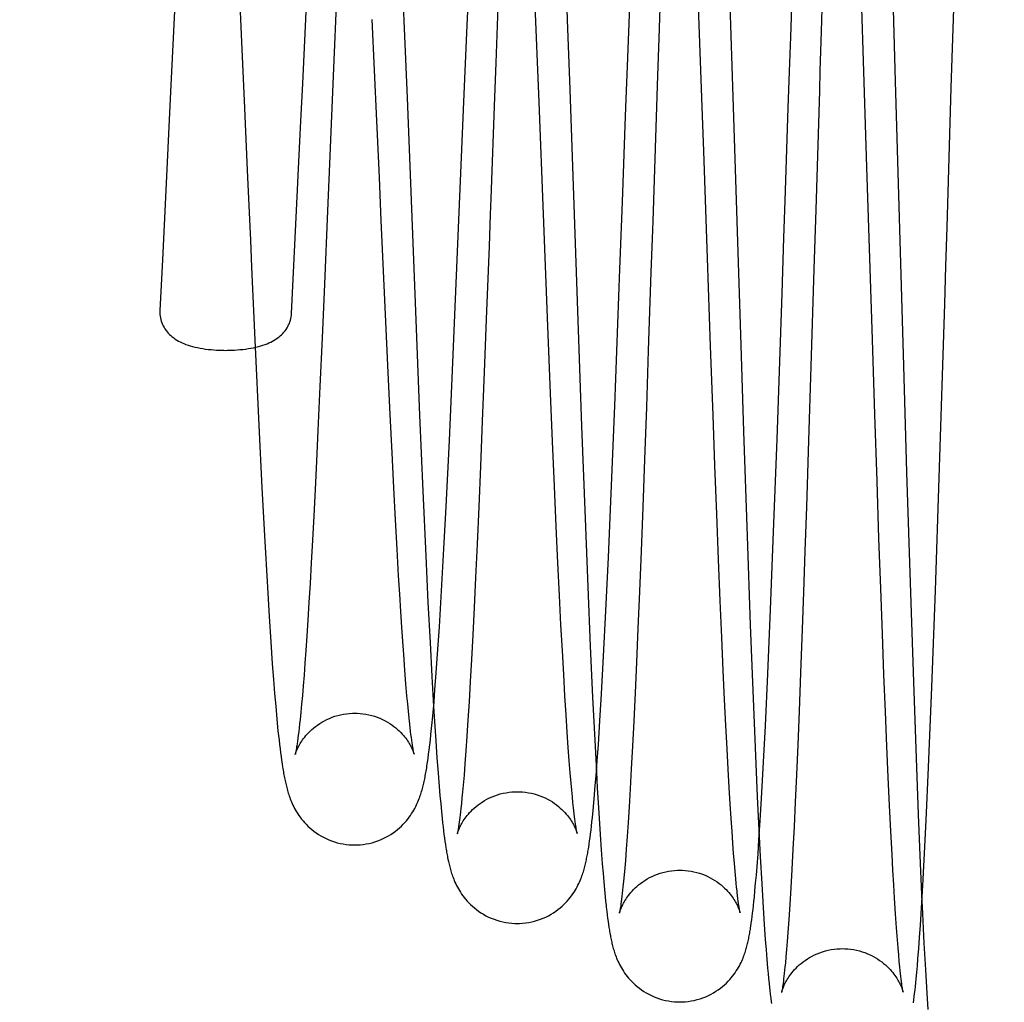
# Model space of a CAD drawing. Header units: inches. Extents: x 0 to 100, y 0 to 65.
# Tile 18 of 121: x 15.601 to 15.967, y 25.991 to 26.357. Entities that reach past the tile are written whole.
import ezdxf

# ---------------------------------------------------------------- set-up
doc = ezdxf.new("R2010")
doc.units = ezdxf.units.IN
doc.header["$LTSCALE"] = 5.5
doc.header["$MEASUREMENT"] = 0
doc.linetypes.add('HIDDEN', pattern=[0.2, 0.1, -0.1])
doc.layers.get('0').update_dxf_attribs({"linetype": 'CONTINUOUS'})
doc.layers.add('DEFAULT_2', color=8, linetype='HIDDEN')
doc.layers.add('DIMENSIONS', color=7, linetype='CONTINUOUS')
doc.styles.get("Standard").update_dxf_attribs({"font": 'arial.ttf'})
doc.dimstyles.new('DIMSTYLE_1', dxfattribs={"dimtxt": 0.441176, "dimasz": 0.588235, "dimexe": 0.09, "dimexo": 0.07, "dimgap": 0.0375, "dimtad": 0, "dimtih": 1, "dimtoh": 1, "dimzin": 4, "dimdsep": 46, "dimtxsty": 'Standard', "dimblk": '_FILLED', "dimblk1": '_FILLED', "dimblk2": '_FILLED', "dimcen": 0.09, "dimadec": 3, "dimazin": 1, "dimtfac": 1, "dimtdec": 3, "dimtofl": 0, "dimtmove": 0, "dimatfit": 3, "dimldrblk": '_FILLED', "dimfxl": 0, "dimtolj": 1, "dimtzin": 4, "dimarcsym": 0})

# ---------------------------------------------------------------- blocks, each defined once
blk = doc.blocks.new('_FILLED')
at = {"color": 0, "linetype": 'ByBlock'}
blk.add_solid([(0, 0), (-1, 0.2), (-1, -0.2)], dxfattribs=at)
blk = doc.blocks.new('*D1')
at = {"layer": 'DIMENSIONS', "color": 2, "linetype": 'Continuous'}
for p, q in [((20.81261, 47.39155), (11.94526, 47.39155)), ((12.47467, 47.39155), (12.47467, 26.73898)), ((12.47467, 5.20405), (12.47467, 25.85663)), ((20.81261, 5.20405), (11.94526, 5.20405))]:
    blk.add_line(p, q, dxfattribs=at)
at = {"layer": 'DIMENSIONS', "color": 2, "linetype": 'Continuous', "xscale": 0.5882352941, "yscale": 0.5882352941, "zscale": 0.5882352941}
for p, rotation in [((12.47467, 47.39155), 90), ((12.47467, 5.20405), 270)]:
    blk.add_blockref('_FILLED', p, dxfattribs=dict(at, rotation=rotation))
at = {"layer": 'DIMENSIONS', "color": 2, "linetype": 'Continuous', "insert": (12.47467, 26.51839), "char_height": 0.441176, "width": 1.5416576, "attachment_point": 2, "line_spacing_factor": 0.9}
blk.add_mtext('42.19', dxfattribs=at)
blk = doc.blocks.new('*D12')
at = {"layer": 'DIMENSIONS', "color": 2, "linetype": 'Continuous'}
for p, q in [((19.40636, 46.5478), (13.85421, 46.5478)), ((14.38362, 46.5478), (14.38362, 25.42138)), ((14.38362, 6.0478), (14.38362, 24.53902)), ((19.40636, 6.0478), (13.85421, 6.0478))]:
    blk.add_line(p, q, dxfattribs=at)
at = {"layer": 'DIMENSIONS', "color": 2, "linetype": 'Continuous', "xscale": 0.5882352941, "yscale": 0.5882352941, "zscale": 0.5882352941}
for p, rotation in [((14.38362, 46.5478), 90), ((14.38362, 6.0478), 270)]:
    blk.add_blockref('_FILLED', p, dxfattribs=dict(at, rotation=rotation))
at = {"layer": 'DIMENSIONS', "color": 2, "linetype": 'Continuous', "insert": (14.38362, 25.20079), "char_height": 0.441176, "width": 1.5416576, "attachment_point": 2, "line_spacing_factor": 0.9}
blk.add_mtext('40.50', dxfattribs=at)

msp = doc.modelspace()

# ---------------------------------------------------------------- linework, layer by layer
at = {"color": 7, "linetype": 'Continuous'}
for p, q in [((15.90117, 26.42327), (15.89895, 26.35245)), ((15.84041, 26.40316), (15.83858, 26.34976)), ((15.78001, 26.39352), (15.778, 26.34073)), ((15.71969, 26.38584), (15.71767, 26.33878)), ((15.88761, 26.35048), (15.88861, 26.38009)), ((15.76735, 26.35483), (15.76826, 26.37588)), ((15.65913, 26.37232), (15.65706, 26.33002)), ((15.70724, 26.3544), (15.70801, 26.36985)), ((15.82695, 26.33953), (15.82803, 26.36823)), ((15.94776, 26.34622), (15.94821, 26.36082)), ((15.70621, 26.33314), (15.70724, 26.3544)), ((15.76615, 26.32631), (15.76735, 26.35483)), ((15.89895, 26.35245), (15.8985, 26.33774)), ((15.83858, 26.34976), (15.83812, 26.33611)), ((15.88717, 26.33755), (15.88761, 26.35048)), ((15.94731, 26.3315), (15.94776, 26.34622)), ((15.71767, 26.33878), (15.71693, 26.32107)), ((15.778, 26.34073), (15.77752, 26.328)), ((15.82649, 26.32725), (15.82695, 26.33953)), ((15.88672, 26.32407), (15.88717, 26.33755)), ((15.83812, 26.33611), (15.83632, 26.2819)), ((15.65706, 26.33002), (15.65656, 26.31963)), ((15.70553, 26.3191), (15.70621, 26.33314)), ((15.94574, 26.27967), (15.94731, 26.3315)), ((15.76566, 26.31453), (15.76615, 26.32631)), ((15.77752, 26.328), (15.77613, 26.29036)), ((15.82626, 26.32099), (15.82649, 26.32725)), ((15.88557, 26.28948), (15.88672, 26.32407)), ((15.65656, 26.31963), (15.65556, 26.29868)), ((15.71693, 26.32107), (15.71594, 26.29734)), ((15.76492, 26.29685), (15.76566, 26.31453)), ((15.65556, 26.29868), (15.65531, 26.29344)), ((15.70431, 26.29358), (15.70456, 26.29883)), ((15.71594, 26.29734), (15.71546, 26.28575)), ((15.65531, 26.29344), (15.65406, 26.26747)), ((15.70208, 26.24763), (15.70431, 26.29358)), ((15.76444, 26.28529), (15.76492, 26.29685)), ((15.77613, 26.29036), (15.77591, 26.28434)), ((15.88511, 26.27572), (15.88557, 26.28948)), ((15.89694, 26.28612), (15.89672, 26.27876)), ((15.71546, 26.28575), (15.7143, 26.25842)), ((15.76205, 26.2294), (15.76444, 26.28529)), ((15.77591, 26.28434), (15.77547, 26.27261)), ((15.82415, 26.26402), (15.82485, 26.28277)), ((15.83632, 26.2819), (15.8361, 26.27546)), ((15.89672, 26.27876), (15.89627, 26.2641)), ((15.9453, 26.26515), (15.94574, 26.27967)), ((15.8361, 26.27546), (15.83568, 26.26292)), ((15.88442, 26.25505), (15.88511, 26.27572)), ((15.77547, 26.27261), (15.77444, 26.24542)), ((15.65406, 26.26747), (15.65313, 26.24872)), ((15.8222, 26.21324), (15.82415, 26.26402)), ((15.89627, 26.2641), (15.89515, 26.22791)), ((15.94487, 26.25117), (15.9453, 26.26515)), ((15.83568, 26.26292), (15.83469, 26.23379)), ((15.7143, 26.25842), (15.71345, 26.23856)), ((15.88254, 26.20081), (15.88442, 26.25505)), ((15.94283, 26.18644), (15.94487, 26.25117)), ((15.77444, 26.24542), (15.77368, 26.22571)), ((15.71345, 26.23856), (15.71264, 26.22047)), ((15.68856, 26.23501), (15.68991, 26.20612)), ((15.83469, 26.23379), (15.83396, 26.21271)), ((15.76073, 26.20042), (15.76205, 26.2294)), ((15.89515, 26.22791), (15.89428, 26.2004)), ((15.77368, 26.22571), (15.77297, 26.20755)), ((15.71264, 26.22047), (15.71189, 26.20404)), ((15.82087, 26.18068), (15.8222, 26.21324)), ((15.83396, 26.21271), (15.83327, 26.19334)), ((15.68991, 26.20612), (15.69106, 26.18281)), ((15.77297, 26.20755), (15.77228, 26.19085)), ((15.71189, 26.20404), (15.71135, 26.19271)), ((15.75954, 26.17581), (15.76073, 26.20042)), ((15.88127, 26.16645), (15.88254, 26.20081)), ((15.89428, 26.2004), (15.89348, 26.17573)), ((15.71135, 26.19271), (15.71084, 26.18218)), ((15.77228, 26.19085), (15.77164, 26.17564)), ((15.83327, 26.19334), (15.83261, 26.17552)), ((15.94142, 26.14454), (15.94283, 26.18644)), ((15.69106, 26.18281), (15.69211, 26.16282)), ((15.71084, 26.18218), (15.71034, 26.1724)), ((15.81984, 26.15701), (15.82087, 26.18068)), ((15.7586, 26.1578), (15.75954, 26.17581)), ((15.77164, 26.17564), (15.77104, 26.16185)), ((15.83261, 26.17552), (15.83199, 26.15917)), ((15.89348, 26.17573), (15.89292, 26.15916)), ((15.71034, 26.1724), (15.70987, 26.16333)), ((15.88014, 26.13756), (15.88127, 26.16645)), ((15.69211, 26.16282), (15.69295, 26.14794)), ((15.70987, 26.16333), (15.70941, 26.15494)), ((15.77104, 26.16185), (15.77047, 26.14942)), ((15.75772, 26.14229), (15.7586, 26.1578)), ((15.83199, 26.15917), (15.8314, 26.1442)), ((15.89292, 26.15916), (15.8924, 26.14402)), ((15.70941, 26.15494), (15.70897, 26.1472)), ((15.8189, 26.13698), (15.81984, 26.15701)), ((15.69295, 26.14794), (15.69374, 26.13493)), ((15.70897, 26.1472), (15.70855, 26.14009)), ((15.77047, 26.14942), (15.76994, 26.13821)), ((15.8314, 26.1442), (15.83083, 26.13051)), ((15.8924, 26.14402), (15.8919, 26.13023)), ((15.94011, 26.10865), (15.94142, 26.14454)), ((15.70855, 26.14009), (15.70815, 26.1336)), ((15.75704, 26.13103), (15.75772, 26.14229)), ((15.76994, 26.13821), (15.76943, 26.1281)), ((15.81805, 26.12023), (15.8189, 26.13698)), ((15.87912, 26.11363), (15.88014, 26.13756)), ((15.69374, 26.13493), (15.69435, 26.12552)), ((15.70815, 26.1336), (15.70776, 26.12769)), ((15.75638, 26.1211), (15.75704, 26.13103)), ((15.83083, 26.13051), (15.83029, 26.11797)), ((15.8919, 26.13023), (15.8913, 26.11396)), ((15.69435, 26.12552), (15.69492, 26.11733)), ((15.70776, 26.12769), (15.7074, 26.12234)), ((15.76943, 26.1281), (15.76895, 26.11898)), ((15.7074, 26.12234), (15.70705, 26.11752)), ((15.75588, 26.11402), (15.75638, 26.1211)), ((15.76895, 26.11898), (15.7685, 26.11072)), ((15.81728, 26.10622), (15.81805, 26.12023)), ((15.83029, 26.11797), (15.82977, 26.10649)), ((15.69492, 26.11733), (15.69535, 26.11154)), ((15.70705, 26.11752), (15.70672, 26.11316)), ((15.75539, 26.10763), (15.75588, 26.11402)), ((15.8913, 26.11396), (15.89074, 26.09978)), ((15.69535, 26.11154), (15.69577, 26.10631)), ((15.70672, 26.11316), (15.70641, 26.10921)), ((15.7685, 26.11072), (15.76806, 26.10325)), ((15.87822, 26.09427), (15.87912, 26.11363)), ((15.70641, 26.10921), (15.7061, 26.1056)), ((15.75503, 26.10326), (15.75539, 26.10763)), ((15.93889, 26.07878), (15.94011, 26.10865)), ((15.69577, 26.10631), (15.69617, 26.10158)), ((15.7061, 26.1056), (15.70581, 26.10232)), ((15.75468, 26.09923), (15.75503, 26.10326)), ((15.76806, 26.10325), (15.76765, 26.09649)), ((15.81669, 26.09617), (15.81728, 26.10622)), ((15.82977, 26.10649), (15.82928, 26.09606)), ((15.69617, 26.10158), (15.69646, 26.09832)), ((15.70553, 26.09934), (15.70526, 26.09665)), ((15.70581, 26.10232), (15.70553, 26.09934)), ((15.75488, 26.10143), (15.7551, 26.09771)), ((15.89074, 26.09978), (15.89023, 26.08725)), ((15.69646, 26.09832), (15.69675, 26.09529)), ((15.70526, 26.09665), (15.70508, 26.09501)), ((15.75434, 26.09554), (15.75468, 26.09923)), ((15.7551, 26.09771), (15.75569, 26.08867)), ((15.76765, 26.09649), (15.76725, 26.09041)), ((15.81612, 26.08738), (15.81669, 26.09617)), ((15.82928, 26.09606), (15.82881, 26.08667)), ((15.69675, 26.09529), (15.69703, 26.09246)), ((15.69703, 26.09246), (15.69732, 26.08981)), ((15.70475, 26.0921), (15.70459, 26.09081)), ((15.70491, 26.09349), (15.70475, 26.0921)), ((15.70508, 26.09501), (15.70491, 26.09349)), ((15.75389, 26.09109), (15.75412, 26.09325)), ((15.75412, 26.09325), (15.75434, 26.09554)), ((15.87742, 26.0786), (15.87822, 26.09427)), ((15.7043, 26.08859), (15.70416, 26.08764)), ((15.70444, 26.08964), (15.7043, 26.08859)), ((15.70459, 26.09081), (15.70444, 26.08964)), ((15.75346, 26.08718), (15.75367, 26.08907)), ((15.75367, 26.08907), (15.75389, 26.09109)), ((15.75569, 26.08867), (15.75613, 26.08232)), ((15.76725, 26.09041), (15.76687, 26.08498)), ((15.6976, 26.08734), (15.69778, 26.08578)), ((15.69778, 26.08578), (15.69797, 26.08429)), ((15.75303, 26.08374), (15.75325, 26.0854)), ((15.75325, 26.0854), (15.75346, 26.08718)), ((15.76687, 26.08498), (15.76652, 26.08019)), ((15.81569, 26.08121), (15.81612, 26.08738)), ((15.82881, 26.08667), (15.82836, 26.07827)), ((15.89023, 26.08725), (15.88975, 26.07604)), ((15.69797, 26.08429), (15.69816, 26.08286)), ((15.69816, 26.08286), (15.69835, 26.0815)), ((15.69835, 26.0815), (15.69854, 26.0802)), ((15.75283, 26.08219), (15.75303, 26.08374)), ((15.75613, 26.08232), (15.75655, 26.07668)), ((15.81528, 26.07574), (15.81569, 26.08121)), ((15.69854, 26.0802), (15.69873, 26.07896)), ((15.76652, 26.08019), (15.76618, 26.07598)), ((15.82836, 26.07827), (15.82794, 26.07081)), ((15.87679, 26.06729), (15.87742, 26.0786)), ((15.93801, 26.05915), (15.93889, 26.07878)), ((15.75655, 26.07668), (15.75695, 26.0717)), ((15.76618, 26.07598), (15.76587, 26.07226)), ((15.81499, 26.07206), (15.81528, 26.07574)), ((15.81539, 26.0772), (15.81573, 26.07118)), ((15.88975, 26.07604), (15.88929, 26.06591)), ((15.75695, 26.0717), (15.75724, 26.06834)), ((15.76587, 26.07226), (15.76564, 26.06975)), ((15.81471, 26.06869), (15.81499, 26.07206)), ((15.81573, 26.07118), (15.81628, 26.06194)), ((15.82794, 26.07081), (15.82755, 26.0642)), ((15.75724, 26.06834), (15.75751, 26.06527)), ((15.76543, 26.06747), (15.76522, 26.06539)), ((15.76564, 26.06975), (15.76543, 26.06747)), ((15.81443, 26.06561), (15.81471, 26.06869)), ((15.8763, 26.05909), (15.87679, 26.06729)), ((15.75751, 26.06527), (15.75778, 26.06246)), ((15.76502, 26.0635), (15.76489, 26.06234)), ((15.76522, 26.06539), (15.76502, 26.0635)), ((15.8139, 26.06018), (15.81417, 26.06279)), ((15.81417, 26.06279), (15.81443, 26.06561)), ((15.82755, 26.0642), (15.82718, 26.05833)), ((15.88929, 26.06591), (15.88886, 26.05673)), ((15.75778, 26.06246), (15.75805, 26.05988)), ((15.75805, 26.05988), (15.75822, 26.05827)), ((15.76452, 26.0593), (15.7644, 26.05844)), ((15.76464, 26.06024), (15.76452, 26.0593)), ((15.76476, 26.06125), (15.76464, 26.06024)), ((15.76489, 26.06234), (15.76476, 26.06125)), ((15.81373, 26.05856), (15.8139, 26.06018)), ((15.81628, 26.06194), (15.8168, 26.05387)), ((15.87582, 26.05184), (15.8763, 26.05909)), ((15.93727, 26.04447), (15.93801, 26.05915)), ((15.75822, 26.05827), (15.75839, 26.05674)), ((15.75839, 26.05674), (15.75857, 26.05529)), ((15.76429, 26.05765), (15.76419, 26.05694)), ((15.7644, 26.05844), (15.76429, 26.05765)), ((15.81322, 26.05415), (15.81339, 26.05555)), ((15.81339, 26.05555), (15.81356, 26.05702)), ((15.81356, 26.05702), (15.81373, 26.05856)), ((15.82718, 26.05833), (15.82682, 26.05311)), ((15.88886, 26.05673), (15.88844, 26.04842)), ((15.75857, 26.05529), (15.75874, 26.0539)), ((15.75874, 26.0539), (15.75891, 26.05258)), ((15.75891, 26.05258), (15.75908, 26.05132)), ((15.81287, 26.05154), (15.81305, 26.05281)), ((15.81305, 26.05281), (15.81322, 26.05415)), ((15.8168, 26.05387), (15.8172, 26.04815)), ((15.82682, 26.05311), (15.82648, 26.04843)), ((15.87546, 26.04666), (15.87582, 26.05184)), ((15.8759, 26.05298), (15.87627, 26.04567)), ((15.75908, 26.05132), (15.75926, 26.05011)), ((15.75926, 26.05011), (15.75943, 26.04896)), ((15.8127, 26.05032), (15.81287, 26.05154)), ((15.8172, 26.04815), (15.81759, 26.043)), ((15.82648, 26.04843), (15.82616, 26.04426)), ((15.88844, 26.04842), (15.88803, 26.04087)), ((15.8751, 26.04199), (15.87546, 26.04666)), ((15.87627, 26.04567), (15.87683, 26.03553)), ((15.93675, 26.03491), (15.93727, 26.04447)), ((15.81759, 26.043), (15.81787, 26.03951)), ((15.82593, 26.04145), (15.8257, 26.03888)), ((15.82616, 26.04426), (15.82593, 26.04145)), ((15.87484, 26.03878), (15.8751, 26.04199)), ((15.88803, 26.04087), (15.88764, 26.03403)), ((15.81787, 26.03951), (15.81814, 26.0363)), ((15.8257, 26.03888), (15.82548, 26.03655)), ((15.87459, 26.03582), (15.87484, 26.03878)), ((15.81814, 26.0363), (15.8184, 26.03338)), ((15.8184, 26.03338), (15.81866, 26.03072)), ((15.82527, 26.03445), (15.82514, 26.03317)), ((15.82548, 26.03655), (15.82527, 26.03445)), ((15.87434, 26.03308), (15.87459, 26.03582)), ((15.87683, 26.03553), (15.87736, 26.0267)), ((15.88764, 26.03403), (15.88727, 26.02786)), ((15.93625, 26.02645), (15.93675, 26.03491)), ((15.81866, 26.03072), (15.81883, 26.02908)), ((15.82476, 26.02989), (15.82464, 26.02897)), ((15.82488, 26.03089), (15.82476, 26.02989)), ((15.82501, 26.03198), (15.82488, 26.03089)), ((15.82514, 26.03317), (15.82501, 26.03198)), ((15.87393, 26.02895), (15.8741, 26.03054)), ((15.8741, 26.03054), (15.87434, 26.03308)), ((15.81883, 26.02908), (15.819, 26.02753)), ((15.82453, 26.02814), (15.82442, 26.0274)), ((15.82464, 26.02897), (15.82453, 26.02814)), ((15.87361, 26.02601), (15.87377, 26.02744)), ((15.87377, 26.02744), (15.87393, 26.02895)), ((15.87736, 26.0267), (15.87776, 26.02046)), ((15.88727, 26.02786), (15.8869, 26.02233)), ((15.93585, 26.02018), (15.93625, 26.02645)), ((15.81924, 26.02538), (15.8194, 26.02404)), ((15.8194, 26.02404), (15.81956, 26.02277)), ((15.81956, 26.02277), (15.81973, 26.02156)), ((15.87313, 26.02209), (15.87329, 26.02333)), ((15.87329, 26.02333), (15.87345, 26.02464)), ((15.87345, 26.02464), (15.87361, 26.02601)), ((15.81973, 26.02156), (15.81989, 26.02042)), ((15.81989, 26.02042), (15.82005, 26.01932)), ((15.87296, 26.02091), (15.87313, 26.02209)), ((15.87776, 26.02046), (15.87816, 26.01484)), ((15.8869, 26.02233), (15.88656, 26.01741)), ((15.93553, 26.01562), (15.93585, 26.02018)), ((15.88656, 26.01741), (15.88631, 26.0141)), ((15.93522, 26.01145), (15.93553, 26.01562)), ((15.87816, 26.01484), (15.87844, 26.01101)), ((15.88631, 26.0141), (15.88607, 26.01112)), ((15.93492, 26.00763), (15.93522, 26.01145)), ((15.93714, 26.01343), (15.93767, 26.00353)), ((15.87844, 26.01101), (15.87873, 26.00748)), ((15.88584, 26.00845), (15.88562, 26.00609)), ((15.88607, 26.01112), (15.88584, 26.00845)), ((15.87873, 26.00748), (15.87901, 26.00424)), ((15.87901, 26.00424), (15.87919, 26.00222)), ((15.88548, 26.00468), (15.88535, 26.00339)), ((15.88562, 26.00609), (15.88548, 26.00468)), ((15.93448, 26.00252), (15.9347, 26.00499)), ((15.9347, 26.00499), (15.93492, 26.00763)), ((15.87919, 26.00222), (15.87937, 26.00033)), ((15.88511, 26.00115), (15.88499, 26.00018)), ((15.88523, 26.00222), (15.88511, 26.00115)), ((15.88535, 26.00339), (15.88523, 26.00222)), ((15.93426, 26.00022), (15.93448, 26.00252)), ((15.93767, 26.00353), (15.93817, 25.99488)), ((15.87937, 26.00033), (15.87955, 25.99854)), ((15.87955, 25.99854), (15.87973, 25.99685)), ((15.88478, 25.99852), (15.88469, 25.99782)), ((15.88489, 25.99931), (15.88478, 25.99852)), ((15.88499, 26.00018), (15.88489, 25.99931)), ((15.93382, 25.99607), (15.93397, 25.99739)), ((15.93397, 25.99739), (15.93411, 25.99877)), ((15.93411, 25.99877), (15.93426, 26.00022)), ((15.88, 25.99451), (15.88018, 25.99306)), ((15.93338, 25.99245), (15.93353, 25.9936)), ((15.93353, 25.9936), (15.93367, 25.99481)), ((15.93367, 25.99481), (15.93382, 25.99607)), ((15.93817, 25.99488), (15.93856, 25.98878)), ((15.88018, 25.99306), (15.88036, 25.9917)), ((15.93323, 25.99135), (15.93338, 25.99245))]:
    msp.add_line(p, q, dxfattribs=at)
for points in [[(15.8985, 26.33774), (15.89828, 26.33037), (15.89694, 26.28612)], [(15.70456, 26.29883), (15.7053, 26.31418), (15.70553, 26.3191)], [(15.82485, 26.28277), (15.82508, 26.28914), (15.82626, 26.32099)], [(15.65313, 26.24872), (15.65312, 26.24842), (15.65312, 26.24779), (15.65316, 26.24717), (15.65323, 26.24655), (15.65334, 26.24593), (15.65348, 26.24532), (15.65366, 26.24472), (15.65386, 26.24412), (15.65411, 26.24353), (15.65438, 26.24295), (15.65469, 26.24239), (15.65503, 26.24184), (15.65541, 26.24131), (15.65581, 26.24079), (15.65624, 26.24029), (15.65671, 26.23981), (15.6572, 26.23935), (15.65772, 26.23891), (15.65827, 26.23848), (15.65884, 26.23808), (15.65944, 26.23771), (15.66006, 26.23735), (15.6607, 26.23701), (15.66138, 26.2367), (15.66208, 26.23639), (15.66282, 26.23611), (15.66359, 26.23584), (15.66441, 26.23558), (15.66527, 26.23533), (15.66617, 26.2351), (15.66712, 26.23489), (15.6681, 26.2347), (15.66911, 26.23452), (15.67013, 26.23437), (15.67116, 26.23424), (15.67219, 26.23413), (15.67321, 26.23405), (15.67421, 26.23398), (15.67517, 26.23393), (15.67609, 26.2339), (15.67695, 26.23389), (15.67756, 26.23388)], [(15.67756, 26.23388), (15.67819, 26.23389), (15.67904, 26.2339), (15.67995, 26.23393), (15.6809, 26.23398), (15.68188, 26.23404), (15.68289, 26.23413), (15.68391, 26.23423), (15.68493, 26.23436), (15.68594, 26.23451), (15.68694, 26.23468), (15.68791, 26.23487), (15.68885, 26.23507), (15.68975, 26.2353), (15.69062, 26.23554), (15.69143, 26.23579), (15.69221, 26.23606), (15.69295, 26.23634), (15.69365, 26.23663), (15.69433, 26.23695), (15.69497, 26.23728), (15.6956, 26.23762), (15.69619, 26.23799), (15.69677, 26.23838), (15.69732, 26.23879), (15.69784, 26.23922), (15.69834, 26.23967), (15.69881, 26.24014), (15.69924, 26.24063), (15.69966, 26.24113), (15.70004, 26.24165), (15.70039, 26.24219), (15.7007, 26.24274), (15.70099, 26.24331), (15.70125, 26.24389), (15.70147, 26.24447), (15.70166, 26.24507), (15.70181, 26.24567), (15.70193, 26.24628), (15.70202, 26.24689), (15.70207, 26.2475), (15.70208, 26.24763)], [(15.69732, 26.08981), (15.69741, 26.08897), (15.6976, 26.08734)], [(15.70416, 26.08764), (15.70403, 26.0868), (15.70397, 26.08643), (15.70391, 26.08607), (15.70386, 26.08574), (15.70381, 26.08544), (15.70376, 26.08516), (15.70371, 26.0849), (15.70367, 26.08467), (15.70362, 26.08446), (15.70359, 26.08428), (15.70355, 26.08412), (15.70352, 26.08398), (15.7035, 26.08387), (15.70348, 26.08379), (15.70347, 26.08376)], [(15.72553, 26.04998), (15.72643, 26.05), (15.72756, 26.05006), (15.72868, 26.05018), (15.72979, 26.05035), (15.7309, 26.05057), (15.732, 26.05083), (15.73307, 26.05115), (15.73413, 26.05151), (15.73517, 26.05192), (15.73617, 26.05237), (15.73715, 26.05286), (15.73809, 26.05338), (15.739, 26.05393), (15.73986, 26.05451), (15.74069, 26.05512), (15.74147, 26.05574), (15.74221, 26.05637), (15.74291, 26.05702), (15.74356, 26.05766), (15.74416, 26.05832), (15.74474, 26.05897), (15.74527, 26.05963), (15.74578, 26.06029), (15.74626, 26.06096), (15.74671, 26.06163), (15.74712, 26.06229), (15.74751, 26.06295), (15.74787, 26.0636), (15.74821, 26.06424), (15.74851, 26.06486), (15.74879, 26.06547), (15.74905, 26.06607), (15.74929, 26.06665), (15.74952, 26.06722), (15.74972, 26.06777), (15.74991, 26.06832), (15.75009, 26.06885), (15.75026, 26.06938), (15.75042, 26.06991), (15.75057, 26.07043), (15.75071, 26.07094), (15.75085, 26.07146), (15.75098, 26.07198), (15.75111, 26.0725), (15.75123, 26.07302), (15.75135, 26.07355), (15.75146, 26.07408), (15.75157, 26.07462), (15.75168, 26.07517), (15.75179, 26.07573), (15.7519, 26.0763), (15.752, 26.07688), (15.75211, 26.07748), (15.75221, 26.07809), (15.75231, 26.07872), (15.75241, 26.07937), (15.75252, 26.08004), (15.75262, 26.08073), (15.75283, 26.08219)], [(15.69873, 26.07896), (15.69883, 26.07836), (15.69893, 26.07777), (15.69903, 26.07719), (15.69913, 26.07662), (15.69923, 26.07606), (15.69934, 26.07551), (15.69944, 26.07497), (15.69955, 26.07443), (15.69966, 26.0739), (15.69978, 26.07338), (15.69989, 26.07286), (15.70001, 26.07234), (15.70014, 26.07183), (15.70027, 26.07132), (15.70041, 26.07081), (15.70055, 26.07029), (15.7007, 26.06978), (15.70086, 26.06926), (15.70103, 26.06873), (15.70121, 26.0682), (15.7014, 26.06766), (15.70161, 26.06711), (15.70183, 26.06655), (15.70207, 26.06597), (15.70232, 26.06539), (15.7026, 26.06479), (15.70291, 26.06417), (15.70323, 26.06354), (15.70359, 26.06291), (15.70397, 26.06226), (15.70438, 26.0616), (15.70483, 26.06094), (15.7053, 26.06028), (15.7058, 26.05962), (15.70634, 26.05897), (15.70691, 26.05831), (15.70752, 26.05766), (15.70816, 26.05701), (15.70886, 26.05637), (15.7096, 26.05574), (15.71038, 26.05511), (15.7112, 26.05451), (15.71207, 26.05393), (15.71297, 26.05338), (15.71392, 26.05285), (15.71489, 26.05237), (15.7159, 26.05192), (15.71693, 26.05151), (15.71799, 26.05115), (15.71907, 26.05083), (15.72017, 26.05056), (15.72128, 26.05035), (15.7224, 26.05018), (15.72352, 26.05006), (15.72464, 26.05), (15.72553, 26.04998)], [(15.76419, 26.05694), (15.76409, 26.0563), (15.76404, 26.05601), (15.76399, 26.05574), (15.76395, 26.05549), (15.76391, 26.05527), (15.76387, 26.05506), (15.76384, 26.05487), (15.7638, 26.0547), (15.76377, 26.05455), (15.76375, 26.05443), (15.76372, 26.05433), (15.76371, 26.05425), (15.76369, 26.0542), (15.76369, 26.05418)], [(15.75943, 26.04896), (15.75952, 26.0484), (15.75961, 26.04786), (15.75971, 26.04732), (15.7598, 26.0468), (15.75989, 26.04628), (15.75999, 26.04577), (15.76009, 26.04526), (15.76019, 26.04477), (15.76029, 26.04427), (15.76039, 26.04379), (15.7605, 26.0433), (15.76062, 26.04282), (15.76074, 26.04234), (15.76086, 26.04185), (15.76099, 26.04137), (15.76112, 26.04088), (15.76126, 26.04039), (15.76141, 26.0399), (15.76158, 26.03939), (15.76175, 26.03888), (15.76193, 26.03836), (15.76213, 26.03783), (15.76234, 26.03728), (15.76257, 26.03672), (15.76282, 26.03615), (15.7631, 26.03556), (15.76339, 26.03495), (15.76372, 26.03433), (15.76407, 26.0337), (15.76445, 26.03306), (15.76485, 26.03241), (15.76529, 26.03175), (15.76576, 26.0311), (15.76626, 26.03044), (15.76679, 26.02979), (15.76735, 26.02914), (15.76796, 26.02849), (15.7686, 26.02785), (15.76929, 26.02721), (15.77002, 26.02657), (15.7708, 26.02595), (15.77162, 26.02535), (15.77249, 26.02477), (15.77339, 26.02421), (15.77433, 26.02369), (15.77531, 26.0232), (15.77631, 26.02275), (15.77735, 26.02234), (15.77841, 26.02198), (15.77949, 26.02166), (15.78059, 26.02139), (15.7817, 26.02117), (15.78282, 26.021), (15.78394, 26.02089), (15.78507, 26.02082), (15.78595, 26.0208)], [(15.78595, 26.0208), (15.78686, 26.02082), (15.78798, 26.02089), (15.78911, 26.02101), (15.79022, 26.02117), (15.79133, 26.02139), (15.79243, 26.02166), (15.79351, 26.02198), (15.79456, 26.02234), (15.7956, 26.02275), (15.7966, 26.0232), (15.79758, 26.02369), (15.79852, 26.02421), (15.79942, 26.02477), (15.80029, 26.02535), (15.80111, 26.02595), (15.80189, 26.02657), (15.80263, 26.0272), (15.80331, 26.02784), (15.80396, 26.02849), (15.80456, 26.02913), (15.80512, 26.02978), (15.80566, 26.03044), (15.80616, 26.03109), (15.80663, 26.03176), (15.80707, 26.03242), (15.80749, 26.03308), (15.80787, 26.03373), (15.80823, 26.03437), (15.80855, 26.035), (15.80885, 26.03561), (15.80913, 26.03621), (15.80938, 26.03679), (15.80962, 26.03736), (15.80983, 26.03791), (15.81003, 26.03845), (15.81021, 26.03897), (15.81038, 26.03949), (15.81055, 26.04), (15.8107, 26.0405), (15.81084, 26.04099), (15.81097, 26.04149), (15.8111, 26.04197), (15.81123, 26.04246), (15.81134, 26.04295), (15.81146, 26.04344), (15.81157, 26.04393), (15.81167, 26.04442), (15.81177, 26.04492), (15.81187, 26.04542), (15.81197, 26.04593), (15.81207, 26.04644), (15.81216, 26.04697), (15.81225, 26.0475), (15.81235, 26.04804), (15.81244, 26.04859), (15.81252, 26.04916), (15.8127, 26.05032)], [(15.819, 26.02753), (15.81908, 26.0268), (15.81924, 26.02538)], [(15.82442, 26.0274), (15.82433, 26.02674), (15.82428, 26.02644), (15.82424, 26.02617), (15.82419, 26.02592), (15.82415, 26.02569), (15.82412, 26.02549), (15.82408, 26.0253), (15.82405, 26.02514), (15.82403, 26.02501), (15.824, 26.02489), (15.82398, 26.02481), (15.82397, 26.02474), (15.82397, 26.02473)], [(15.93639, 26.02877), (15.93647, 26.02715), (15.93714, 26.01343)], [(15.82005, 26.01932), (15.82014, 26.01879), (15.82022, 26.01827), (15.82031, 26.01776), (15.82039, 26.01726), (15.82048, 26.01676), (15.82057, 26.01627), (15.82067, 26.01579), (15.82076, 26.01531), (15.82086, 26.01483), (15.82096, 26.01436), (15.82107, 26.01389), (15.82118, 26.01341), (15.82129, 26.01294), (15.82141, 26.01246), (15.82154, 26.01198), (15.82167, 26.0115), (15.82181, 26.01101), (15.82196, 26.01051), (15.82213, 26.01001), (15.8223, 26.00949), (15.82249, 26.00896), (15.82269, 26.00843), (15.82291, 26.00787), (15.82314, 26.00731), (15.8234, 26.00673), (15.82368, 26.00613), (15.82398, 26.00552), (15.82431, 26.00491), (15.82467, 26.00428), (15.82505, 26.00365), (15.82545, 26.00301), (15.82588, 26.00238), (15.82634, 26.00175), (15.82683, 26.00111), (15.82735, 26.00048), (15.82791, 25.99984), (15.82851, 25.9992), (15.82915, 25.99857), (15.82984, 25.99794), (15.83057, 25.99731), (15.83135, 25.9967), (15.83217, 25.9961), (15.83303, 25.99553), (15.83393, 25.99498), (15.83486, 25.99447), (15.83583, 25.99398), (15.83683, 25.99354), (15.83785, 25.99314), (15.8389, 25.99278), (15.83997, 25.99247), (15.84106, 25.99221), (15.84216, 25.99199), (15.84327, 25.99182), (15.84438, 25.99171), (15.8455, 25.99164), (15.84638, 25.99163)], [(15.84638, 25.99163), (15.84729, 25.99164), (15.84841, 25.99171), (15.84954, 25.99183), (15.85065, 25.992), (15.85176, 25.99222), (15.85285, 25.99249), (15.85393, 25.9928), (15.85498, 25.99317), (15.85602, 25.99357), (15.85702, 25.99402), (15.85799, 25.99451), (15.85893, 25.99503), (15.85983, 25.99558), (15.86069, 25.99616), (15.86151, 25.99676), (15.86229, 25.99738), (15.86302, 25.99801), (15.86371, 25.99865), (15.86435, 25.99929), (15.86495, 25.99994), (15.86551, 26.00058), (15.86603, 26.00122), (15.86652, 26.00186), (15.86698, 26.0025), (15.8674, 26.00313), (15.86781, 26.00377), (15.86818, 26.0044), (15.86853, 26.00502), (15.86885, 26.00564), (15.86915, 26.00624), (15.86942, 26.00682), (15.86967, 26.00739), (15.8699, 26.00794), (15.87011, 26.00848), (15.87031, 26.00899), (15.87049, 26.0095), (15.87065, 26.01), (15.87081, 26.01048), (15.87096, 26.01096), (15.87109, 26.01144), (15.87122, 26.01191), (15.87135, 26.01237), (15.87147, 26.01284), (15.87158, 26.01331), (15.87169, 26.01377), (15.8718, 26.01424), (15.8719, 26.01471), (15.872, 26.01519), (15.87209, 26.01567), (15.87219, 26.01615), (15.87228, 26.01664), (15.87237, 26.01714), (15.87246, 26.01765), (15.87254, 26.01816), (15.87263, 26.01869), (15.87271, 26.01923), (15.8728, 26.01977), (15.87296, 26.02091)], [(15.87973, 25.99685), (15.87982, 25.99605), (15.88, 25.99451)], [(15.88469, 25.99782), (15.8846, 25.9972), (15.88455, 25.99692), (15.88451, 25.99666), (15.88447, 25.99643), (15.88444, 25.99621), (15.8844, 25.99601), (15.88437, 25.99584), (15.88434, 25.99568), (15.88432, 25.99555), (15.8843, 25.99544), (15.88428, 25.99536), (15.88427, 25.99529), (15.88426, 25.99528)], [(15.88036, 25.9917), (15.88045, 25.99105)]]:
    msp.add_lwpolyline(points, dxfattribs=at)
at = {"layer": 'DEFAULT_2', "color": 8, "linetype": 'HIDDEN'}
for p, q in [((15.9148, 26.33754), (15.91299, 26.39283)), ((15.80361, 26.38188), (15.80454, 26.35671)), ((15.74324, 26.37126), (15.74408, 26.35071)), ((15.85481, 26.3211), (15.85294, 26.37296)), ((15.92538, 26.37092), (15.92647, 26.33396)), ((15.79407, 26.32609), (15.79232, 26.36921)), ((15.68279, 26.36258), (15.68358, 26.34569)), ((15.865, 26.36237), (15.86611, 26.3281)), ((15.73378, 26.31922), (15.73206, 26.35691)), ((15.80454, 26.35671), (15.80546, 26.33087)), ((15.74408, 26.35071), (15.745, 26.32781)), ((15.68358, 26.34569), (15.68444, 26.32675)), ((15.91594, 26.30203), (15.9148, 26.33754)), ((15.92647, 26.33396), (15.92954, 26.22807)), ((15.80546, 26.33087), (15.80823, 26.25215)), ((15.745, 26.32781), (15.74788, 26.25472)), ((15.86611, 26.3281), (15.86904, 26.23576)), ((15.79735, 26.24287), (15.79407, 26.32609)), ((15.85527, 26.30789), (15.85481, 26.3211)), ((15.91797, 26.23794), (15.91594, 26.30203)), ((15.68721, 26.26479), (15.68856, 26.23501)), ((15.74788, 26.25472), (15.74969, 26.2098)), ((15.80823, 26.25215), (15.8099, 26.20565)), ((15.738, 26.22558), (15.737, 26.24715)), ((15.79835, 26.218), (15.79735, 26.24287)), ((15.85875, 26.20983), (15.85782, 26.23543)), ((15.86904, 26.23576), (15.87009, 26.2037)), ((15.91888, 26.21001), (15.91797, 26.23794)), ((15.92954, 26.22807), (15.93072, 26.18853)), ((15.73873, 26.21001), (15.738, 26.22558)), ((15.7991, 26.19994), (15.79835, 26.218)), ((15.73943, 26.19574), (15.73873, 26.21001)), ((15.74969, 26.2098), (15.75088, 26.18158)), ((15.85945, 26.19102), (15.85875, 26.20983)), ((15.91971, 26.1852), (15.91888, 26.21001)), ((15.8099, 26.20565), (15.81119, 26.1713)), ((15.87009, 26.2037), (15.8714, 26.16483)), ((15.79981, 26.18339), (15.7991, 26.19994)), ((15.74008, 26.18271), (15.73943, 26.19574)), ((15.86014, 26.17294), (15.85945, 26.19102)), ((15.93072, 26.18853), (15.93211, 26.1437)), ((15.92043, 26.16393), (15.91971, 26.1852)), ((15.7407, 26.17081), (15.74008, 26.18271)), ((15.75088, 26.18158), (15.75196, 26.15745)), ((15.80048, 26.16839), (15.79981, 26.18339)), ((15.8608, 26.15609), (15.86014, 26.17294)), ((15.7413, 26.15995), (15.7407, 26.17081)), ((15.81119, 26.1713), (15.8122, 26.14592)), ((15.8011, 26.15488), (15.80048, 26.16839)), ((15.8714, 26.16483), (15.87258, 26.13185)), ((15.92109, 26.14529), (15.92043, 26.16393)), ((15.74187, 26.15003), (15.7413, 26.15995)), ((15.75196, 26.15745), (15.75279, 26.14015)), ((15.80168, 26.14275), (15.8011, 26.15488)), ((15.86143, 26.14076), (15.8608, 26.15609)), ((15.74228, 26.14317), (15.74187, 26.15003)), ((15.74267, 26.13681), (15.74228, 26.14317)), ((15.8122, 26.14592), (15.81313, 26.1239)), ((15.92171, 26.12852), (15.92109, 26.14529)), ((15.93211, 26.1437), (15.93321, 26.11061)), ((15.75279, 26.14015), (15.75354, 26.12529)), ((15.80223, 26.13187), (15.80168, 26.14275)), ((15.86201, 26.12709), (15.86143, 26.14076)), ((15.74305, 26.13096), (15.74267, 26.13681)), ((15.74341, 26.12562), (15.74305, 26.13096)), ((15.80274, 26.12211), (15.80223, 26.13187)), ((15.87258, 26.13185), (15.87351, 26.10743)), ((15.92229, 26.11331), (15.92171, 26.12852)), ((15.74376, 26.12076), (15.74341, 26.12562)), ((15.75354, 26.12529), (15.75423, 26.1126)), ((15.86255, 26.11491), (15.86201, 26.12709)), ((15.80323, 26.11335), (15.80274, 26.12211)), ((15.81313, 26.1239), (15.81399, 26.10499)), ((15.74419, 26.11498), (15.74376, 26.12076)), ((15.74459, 26.1099), (15.74419, 26.11498)), ((15.86306, 26.10404), (15.86255, 26.11491)), ((15.75423, 26.1126), (15.75488, 26.10143)), ((15.80369, 26.10547), (15.80323, 26.11335)), ((15.92284, 26.09944), (15.92229, 26.11331)), ((15.93321, 26.11061), (15.93421, 26.08231)), ((15.74498, 26.10543), (15.74459, 26.1099)), ((15.87351, 26.10743), (15.87437, 26.0862)), ((15.74525, 26.10242), (15.74498, 26.10543)), ((15.80412, 26.09837), (15.80369, 26.10547)), ((15.81399, 26.10499), (15.81478, 26.08889)), ((15.86353, 26.09436), (15.86306, 26.10404)), ((15.74551, 26.09967), (15.74525, 26.10242)), ((15.74577, 26.09717), (15.74551, 26.09967)), ((15.92337, 26.08676), (15.92284, 26.09944)), ((15.74601, 26.09491), (15.74577, 26.09717)), ((15.80454, 26.09198), (15.80412, 26.09837)), ((15.74617, 26.09352), (15.74601, 26.09491)), ((15.74632, 26.09223), (15.74617, 26.09352)), ((15.74647, 26.09104), (15.74632, 26.09223)), ((15.80494, 26.08627), (15.80454, 26.09198)), ((15.86398, 26.08578), (15.86353, 26.09436)), ((15.74661, 26.08994), (15.74647, 26.09104)), ((15.74675, 26.08893), (15.74661, 26.08994)), ((15.74688, 26.08801), (15.74675, 26.08893)), ((15.81478, 26.08889), (15.81539, 26.0772)), ((15.747, 26.08718), (15.74688, 26.08801)), ((15.74712, 26.08643), (15.747, 26.08718)), ((15.80531, 26.08123), (15.80494, 26.08627)), ((15.86439, 26.07817), (15.86398, 26.08578)), ((15.87437, 26.0862), (15.87518, 26.06795)), ((15.92388, 26.0752), (15.92337, 26.08676)), ((15.80566, 26.0768), (15.80531, 26.08123)), ((15.93421, 26.08231), (15.93501, 26.06133)), ((15.86477, 26.07137), (15.86439, 26.07817)), ((15.80599, 26.07291), (15.80566, 26.0768)), ((15.92436, 26.06467), (15.92388, 26.0752)), ((15.80623, 26.0703), (15.80599, 26.07291)), ((15.80645, 26.06793), (15.80623, 26.0703)), ((15.86514, 26.0653), (15.86477, 26.07137)), ((15.80667, 26.06578), (15.80645, 26.06793)), ((15.87518, 26.06795), (15.8759, 26.05298)), ((15.80687, 26.06383), (15.80667, 26.06578)), ((15.80701, 26.06263), (15.80687, 26.06383)), ((15.86548, 26.05987), (15.86514, 26.0653)), ((15.92483, 26.05511), (15.92436, 26.06467)), ((15.80714, 26.06152), (15.80701, 26.06263)), ((15.80726, 26.06048), (15.80714, 26.06152)), ((15.80739, 26.05952), (15.80726, 26.06048)), ((15.80751, 26.05863), (15.80739, 26.05952)), ((15.86581, 26.05501), (15.86548, 26.05987)), ((15.93501, 26.06133), (15.93576, 26.04304)), ((15.80762, 26.05782), (15.80751, 26.05863)), ((15.80773, 26.05709), (15.80762, 26.05782)), ((15.80783, 26.05644), (15.80773, 26.05709)), ((15.76369, 26.05418), (15.76369, 26.05417)), ((15.86612, 26.05066), (15.86581, 26.05501)), ((15.92528, 26.04649), (15.92483, 26.05511)), ((15.86641, 26.04677), (15.86612, 26.05066)), ((15.8667, 26.04328), (15.86641, 26.04677)), ((15.9256, 26.0406), (15.92528, 26.04649)), ((15.86696, 26.04017), (15.8667, 26.04328)), ((15.93576, 26.04304), (15.93639, 26.02877)), ((15.86721, 26.03744), (15.86696, 26.04017)), ((15.86737, 26.0358), (15.86721, 26.03744)), ((15.92591, 26.0352), (15.9256, 26.0406)), ((15.86752, 26.03431), (15.86737, 26.0358)), ((15.86767, 26.03295), (15.86752, 26.03431)), ((15.92621, 26.03025), (15.92591, 26.0352)), ((15.868, 26.03007), (15.86788, 26.03114)), ((15.86813, 26.02912), (15.868, 26.03007)), ((15.92659, 26.02435), (15.92621, 26.03025)), ((15.86824, 26.02826), (15.86813, 26.02912)), ((15.86835, 26.0275), (15.86824, 26.02826)), ((15.86845, 26.02683), (15.86835, 26.0275)), ((15.92695, 26.01919), (15.92659, 26.02435)), ((15.92728, 26.01471), (15.92695, 26.01919)), ((15.92752, 26.01175), (15.92728, 26.01471)), ((15.92775, 26.00909), (15.92752, 26.01175)), ((15.92796, 26.00671), (15.92775, 26.00909)), ((15.92817, 26.00459), (15.92796, 26.00671)), ((15.9283, 26.00331), (15.92817, 26.00459)), ((15.92843, 26.00214), (15.9283, 26.00331)), ((15.92855, 26.00106), (15.92843, 26.00214)), ((15.92867, 26.00008), (15.92855, 26.00106)), ((15.92878, 25.99919), (15.92867, 26.00008)), ((15.92888, 25.99839), (15.92878, 25.99919)), ((15.92898, 25.99769), (15.92888, 25.99839)), ((15.92907, 25.99707), (15.92898, 25.99769))]:
    msp.add_line(p, q, dxfattribs=at)
for points in [[(15.68444, 26.32675), (15.6856, 26.30083), (15.68584, 26.29556), (15.68654, 26.27989)], [(15.73543, 26.28215), (15.73472, 26.29817), (15.73448, 26.3035), (15.73378, 26.31922)], [(15.85782, 26.23543), (15.85667, 26.26818), (15.85527, 26.30789)], [(15.68654, 26.27989), (15.68676, 26.27478), (15.68721, 26.26479)], [(15.737, 26.24715), (15.73567, 26.27687), (15.73543, 26.28215)], [(15.70347, 26.08376), (15.70346, 26.08373), (15.70346, 26.08369), (15.70345, 26.08368), (15.70346, 26.08371), (15.70347, 26.08376), (15.7035, 26.08383), (15.70353, 26.08394), (15.70358, 26.08408), (15.70364, 26.08426), (15.70371, 26.08446), (15.7038, 26.0847), (15.70391, 26.08497), (15.70404, 26.08528), (15.70419, 26.08561), (15.70436, 26.08597), (15.70455, 26.08636), (15.70476, 26.08677), (15.705, 26.08721), (15.70526, 26.08765), (15.70555, 26.08812), (15.70586, 26.08859), (15.7062, 26.08908), (15.70657, 26.08958), (15.70697, 26.0901), (15.70741, 26.09063), (15.70788, 26.09117), (15.7084, 26.09173), (15.70897, 26.09229), (15.70958, 26.09286), (15.71025, 26.09344), (15.71096, 26.09401), (15.71172, 26.09457), (15.71253, 26.09512), (15.71338, 26.09564), (15.71427, 26.09614), (15.7152, 26.09661), (15.71617, 26.09705), (15.71717, 26.09745), (15.71819, 26.09781), (15.71924, 26.09812), (15.72031, 26.09839), (15.72139, 26.0986), (15.72249, 26.09877), (15.72359, 26.09889), (15.72469, 26.09895), (15.72557, 26.09897)], [(15.72557, 26.09897), (15.72644, 26.09895), (15.72753, 26.09889), (15.72863, 26.09877), (15.72972, 26.09861), (15.7308, 26.09839), (15.73186, 26.09813), (15.7329, 26.09782), (15.73393, 26.09747), (15.73492, 26.09707), (15.73588, 26.09664), (15.73681, 26.09618), (15.7377, 26.09568), (15.73855, 26.09516), (15.73935, 26.09462), (15.74011, 26.09406), (15.74082, 26.09349), (15.74148, 26.09292), (15.7421, 26.09236), (15.74266, 26.09179), (15.74318, 26.09124), (15.74366, 26.0907), (15.7441, 26.09018), (15.7445, 26.08966), (15.74487, 26.08916), (15.74521, 26.08867), (15.74552, 26.0882), (15.74581, 26.08774), (15.74607, 26.08729), (15.74631, 26.08686), (15.74652, 26.08645), (15.74672, 26.08606), (15.74689, 26.0857), (15.74704, 26.08536), (15.74717, 26.08506), (15.74728, 26.08478), (15.74737, 26.08454), (15.74745, 26.08434), (15.74751, 26.08416), (15.74755, 26.08402), (15.74759, 26.08391), (15.74761, 26.08383), (15.74763, 26.08378), (15.74763, 26.08376)], [(15.74763, 26.08376), (15.74763, 26.08376), (15.74762, 26.08379), (15.74761, 26.08385), (15.74759, 26.08394), (15.74756, 26.08405), (15.74753, 26.08418), (15.7475, 26.08434), (15.74746, 26.08453), (15.74742, 26.08473), (15.74738, 26.08496), (15.74733, 26.08521), (15.74728, 26.08548), (15.74723, 26.08578), (15.74718, 26.08609), (15.74712, 26.08643)], [(15.76369, 26.05416), (15.76369, 26.05418), (15.7637, 26.05423), (15.76373, 26.05431), (15.76376, 26.05441), (15.7638, 26.05454), (15.76385, 26.05471), (15.76392, 26.0549), (15.764, 26.05513), (15.7641, 26.05538), (15.76421, 26.05567), (15.76435, 26.05599), (15.7645, 26.05634), (15.76468, 26.05671), (15.76488, 26.05712), (15.7651, 26.05754), (15.76535, 26.05799), (15.76562, 26.05844), (15.76591, 26.05891), (15.76622, 26.0594), (15.76657, 26.05989), (15.76694, 26.0604), (15.76735, 26.06092), (15.7678, 26.06146), (15.76828, 26.06201), (15.76881, 26.06257), (15.76939, 26.06314), (15.77001, 26.06372), (15.77067, 26.06429), (15.77139, 26.06486), (15.77215, 26.06542), (15.77296, 26.06596), (15.77381, 26.06649), (15.7747, 26.06699), (15.77563, 26.06746), (15.7766, 26.06789), (15.7776, 26.06829), (15.77863, 26.06864), (15.77968, 26.06895), (15.78074, 26.06922), (15.78182, 26.06943), (15.78292, 26.0696), (15.78401, 26.06971), (15.78511, 26.06978), (15.78599, 26.0698)], [(15.78599, 26.0698), (15.78685, 26.06978), (15.78795, 26.06972), (15.78905, 26.0696), (15.79014, 26.06943), (15.79122, 26.06922), (15.79229, 26.06896), (15.79334, 26.06865), (15.79437, 26.06829), (15.79537, 26.06789), (15.79634, 26.06746), (15.79727, 26.06699), (15.79816, 26.06649), (15.79901, 26.06597), (15.79982, 26.06542), (15.80058, 26.06486), (15.80129, 26.0643), (15.80196, 26.06372), (15.80257, 26.06315), (15.80315, 26.06258), (15.80368, 26.06202), (15.80416, 26.06147), (15.80461, 26.06093), (15.80501, 26.06041), (15.80539, 26.0599), (15.80573, 26.05941), (15.80604, 26.05893), (15.80633, 26.05846), (15.8066, 26.058), (15.80685, 26.05755), (15.80707, 26.05713), (15.80727, 26.05673), (15.80744, 26.05635), (15.8076, 26.05601), (15.80773, 26.05569), (15.80784, 26.0554), (15.80794, 26.05515), (15.80802, 26.05493), (15.80809, 26.05474), (15.80814, 26.05458), (15.80818, 26.05445), (15.80821, 26.05435), (15.80823, 26.05428), (15.80824, 26.05423), (15.80825, 26.05422)], [(15.80825, 26.05422), (15.80825, 26.05421), (15.80824, 26.05422), (15.80824, 26.05426), (15.80822, 26.05432), (15.8082, 26.0544), (15.80818, 26.05451), (15.80815, 26.05464), (15.80812, 26.05479), (15.80809, 26.05496), (15.80805, 26.05516), (15.80801, 26.05537), (15.80797, 26.05561), (15.80793, 26.05586), (15.80788, 26.05614), (15.80783, 26.05644)], [(15.82397, 26.02473), (15.82396, 26.0247), (15.82396, 26.02468), (15.82396, 26.02469), (15.82397, 26.02472), (15.82398, 26.02478), (15.824, 26.02486), (15.82403, 26.02496), (15.82407, 26.0251), (15.82412, 26.02525), (15.82419, 26.02543), (15.82426, 26.02564), (15.82435, 26.02588), (15.82445, 26.02615), (15.82457, 26.02644), (15.8247, 26.02676), (15.82486, 26.02712), (15.82504, 26.02749), (15.82524, 26.0279), (15.82547, 26.02833), (15.82571, 26.02877), (15.82599, 26.02924), (15.82629, 26.02972), (15.82661, 26.03021), (15.82696, 26.03072), (15.82735, 26.03124), (15.82776, 26.03177), (15.82821, 26.03231), (15.8287, 26.03286), (15.82923, 26.03342), (15.82981, 26.03399), (15.83043, 26.03456), (15.8311, 26.03514), (15.83182, 26.03571), (15.83259, 26.03627), (15.8334, 26.03681), (15.83426, 26.03734), (15.83515, 26.03783), (15.83608, 26.0383), (15.83705, 26.03873), (15.83804, 26.03912), (15.83906, 26.03948), (15.84011, 26.03978), (15.84117, 26.04005), (15.84225, 26.04026), (15.84334, 26.04042), (15.84443, 26.04054), (15.84553, 26.0406), (15.84641, 26.04062)], [(15.84641, 26.04062), (15.84728, 26.04061), (15.84838, 26.04054), (15.84947, 26.04043), (15.85057, 26.04026), (15.85165, 26.04005), (15.85271, 26.03978), (15.85376, 26.03947), (15.85479, 26.03912), (15.85579, 26.03872), (15.85675, 26.03829), (15.85768, 26.03782), (15.85858, 26.03733), (15.85943, 26.0368), (15.86024, 26.03626), (15.861, 26.0357), (15.86172, 26.03513), (15.86239, 26.03455), (15.86302, 26.03397), (15.8636, 26.0334), (15.86413, 26.03283), (15.86462, 26.03228), (15.86507, 26.03173), (15.86549, 26.0312), (15.86586, 26.03069), (15.86621, 26.03019), (15.86653, 26.0297), (15.86683, 26.02922), (15.86711, 26.02875), (15.86736, 26.02829), (15.86759, 26.02786), (15.86779, 26.02745), (15.86797, 26.02706), (15.86812, 26.02671), (15.86826, 26.02639), (15.86837, 26.02609), (15.86847, 26.02583), (15.86856, 26.0256), (15.86863, 26.02539), (15.86869, 26.02522), (15.86873, 26.02507), (15.86877, 26.02494), (15.8688, 26.02485), (15.86882, 26.02478), (15.86882, 26.02475)], [(15.86788, 26.03114), (15.86774, 26.03231), (15.86767, 26.03295)], [(15.86882, 26.02475), (15.86883, 26.02474), (15.86883, 26.02473), (15.86883, 26.02474), (15.86882, 26.02478), (15.8688, 26.02485), (15.86878, 26.02494), (15.86876, 26.02505), (15.86873, 26.02519), (15.8687, 26.02536), (15.86867, 26.02554), (15.86863, 26.02576), (15.86859, 26.02599), (15.86854, 26.02625), (15.8685, 26.02653), (15.86845, 26.02683)], [(15.88426, 25.99528), (15.88426, 25.99525), (15.88425, 25.99524), (15.88426, 25.99525), (15.88427, 25.99529), (15.88428, 25.99535), (15.88431, 25.99544), (15.88434, 25.99555), (15.88438, 25.99569), (15.88443, 25.99586), (15.8845, 25.99605), (15.88457, 25.99627), (15.88466, 25.99652), (15.88476, 25.99679), (15.88489, 25.9971), (15.88503, 25.99743), (15.88519, 25.99779), (15.88537, 25.99819), (15.88558, 25.99861), (15.88581, 25.99905), (15.88606, 25.99951), (15.88634, 25.99999), (15.88665, 26.00048), (15.88697, 26.00097), (15.88732, 26.00148), (15.88771, 26.002), (15.88812, 26.00253), (15.88858, 26.00308), (15.88907, 26.00364), (15.88961, 26.00421), (15.89019, 26.00479), (15.89082, 26.00537), (15.8915, 26.00595), (15.89222, 26.00652), (15.89299, 26.00708), (15.8938, 26.00763), (15.89466, 26.00815), (15.89555, 26.00865), (15.89648, 26.00912), (15.89745, 26.00955), (15.89845, 26.00994), (15.89947, 26.0103), (15.90052, 26.01061), (15.90159, 26.01087), (15.90267, 26.01108), (15.90376, 26.01125), (15.90486, 26.01136), (15.90595, 26.01143), (15.90684, 26.01145)], [(15.90684, 26.01145), (15.9077, 26.01143), (15.9088, 26.01137), (15.9099, 26.01125), (15.91099, 26.01109), (15.91207, 26.01087), (15.91314, 26.01061), (15.91418, 26.0103), (15.91521, 26.00995), (15.91621, 26.00955), (15.91718, 26.00912), (15.91811, 26.00866), (15.919, 26.00816), (15.91986, 26.00764), (15.92067, 26.00709), (15.92144, 26.00653), (15.92216, 26.00596), (15.92283, 26.00538), (15.92346, 26.0048), (15.92404, 26.00422), (15.92458, 26.00365), (15.92508, 26.00309), (15.92553, 26.00255), (15.92595, 26.00201), (15.92633, 26.0015), (15.92668, 26.00099), (15.92701, 26.00049), (15.92731, 26), (15.92759, 25.99953), (15.92785, 25.99906), (15.92808, 25.99862), (15.92828, 25.9982), (15.92847, 25.99781), (15.92863, 25.99744), (15.92877, 25.99711), (15.92889, 25.99681), (15.92899, 25.99654), (15.92908, 25.9963), (15.92915, 25.99609), (15.92921, 25.9959), (15.92926, 25.99574), (15.9293, 25.9956), (15.92933, 25.99549), (15.92936, 25.9954), (15.92938, 25.99534), (15.92939, 25.9953), (15.92939, 25.99528)], [(15.92939, 25.99528), (15.92939, 25.99528), (15.92939, 25.99528), (15.92938, 25.99531), (15.92937, 25.99536), (15.92936, 25.99543), (15.92934, 25.99552), (15.92932, 25.99563), (15.92929, 25.99577), (15.92926, 25.99593), (15.92923, 25.99612), (15.92919, 25.99632), (15.92916, 25.99655), (15.92912, 25.9968), (15.92907, 25.99707)]]:
    msp.add_lwpolyline(points, dxfattribs=at)

# ---------------------------------------------------------------- dimensions: what is measured, and where the dimension line sits
at = {"layer": 'DIMENSIONS', "color": 2, "linetype": 'Continuous'}
for base, p1, p2, picture, middle in [((12.47467, 5.20405), (20.88261, 47.39155), (20.88261, 5.20405), '*D1', (12.46308, 26.29534)), ((14.38362, 6.0478), (19.47636, 46.5478), (19.47636, 6.0478), '*D12', (14.37203, 24.97774))]:
    dim = msp.add_linear_dim(base=base, p1=p1, p2=p2, angle=270, dimstyle='DIMSTYLE_1', dxfattribs=at)
    dim.commit()
    dim.dimension.update_dxf_attribs({"geometry": picture, "text_midpoint": middle, "dimtype": 160})

doc.saveas('drawing.dxf')
